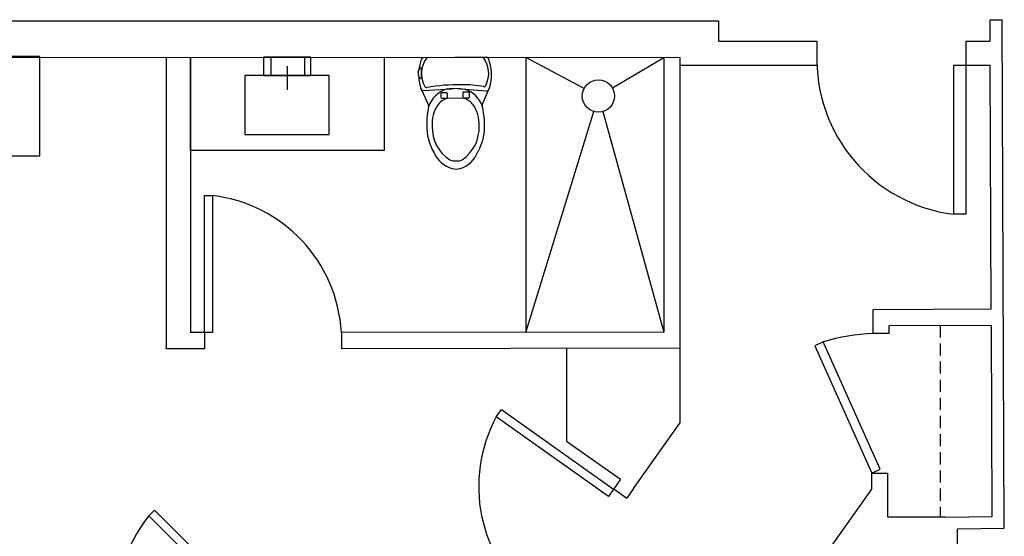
# Model space of a CAD drawing. Header units: inches. Extents: x -3371 to 2763, y -983 to 646.
# Tile 69 of 96: x 843 to 1088, y 464 to 592. Entities that reach past the tile are written whole.
import ezdxf

# ---------------------------------------------------------------- set-up
doc = ezdxf.new("R2010")
doc.units = ezdxf.units.IN
doc.header["$LTSCALE"] = 12
doc.header["$MEASUREMENT"] = 0
doc.linetypes.add('DASHED2', pattern=[0.375, 0.25, -0.125])
doc.layers.add('Layer1', color=6, linetype='Continuous')
doc.layers.add('White', color=7, linetype='Continuous')
doc.styles.get("Standard").update_dxf_attribs({"font": 'arial.ttf'})

msp = doc.modelspace()

# ---------------------------------------------------------------- linework, layer by layer
at = {"color": 7}
for p, q in [((848.43, 582.77), (823.83, 582.77)), ((848.43, 558.17), (848.43, 582.77)), ((983.46, 574.87), (968.97, 582.55)), ((990.45, 575.02), (1003.2, 582.51)), ((1084.17, 580.62), (1084.21, 580.62)), ((969.02, 514.41), (985.83, 569.18)), ((988.07, 569.14), (1003.2, 514.45)), ((823.83, 558.17), (848.43, 558.17))]:
    msp.add_line(p, q, dxfattribs=at)
msp.add_circle((987, 573), 4, dxfattribs=at)
at = {"layer": 'Layer1', "color": 7}
for p, q in [((959.23, 582.65), (943.54, 582.47)), ((942.31, 578.94), (942.45, 579.37)), ((942.45, 579.37), (942.59, 579.79)), ((942.78, 577.33), (942.77, 577.33)), ((943.14, 574.57), (944.85, 570.74)), ((943.52, 574.39), (950.54, 574.78)), ((959.17, 574.2), (952.7, 574.74)), ((953.59, 574.03), (954.79, 574.05)), ((959.81, 574.75), (958.19, 570.89)), ((948, 572.53), (947.98, 573.73)), ((948.11, 573.85), (949.32, 573.87)), ((949.34, 572.42), (948.12, 572.4)), ((949.45, 573.74), (949.46, 572.54)), ((953.46, 572.46), (949.54, 572.42)), ((953.48, 572.46), (953.46, 573.91)), ((954.81, 572.48), (953.48, 572.46)), ((954.92, 573.92), (954.93, 572.6))]:
    msp.add_line(p, q, dxfattribs=at)
for centre, radius, start, end in [((953.38, 578.35), 10.98, 159.751, 174.6477), ((943.55, 581.97), 0.5, 90.6318, 159.751), ((949.6, 578.58), 6.51, 143.1508, 209.8567), ((953.27, 578.62), 6.51, 332.5354, 38.1129), ((959.24, 582.15), 0.5, 21.5127, 90.6318), ((949.49, 578.31), 10.98, 342.6412, 21.5127), ((944.3, 578.55), 2.03, 169.0809, 209.2498), ((942.84, 579.75), 0.25, 98.1161, 170.7708), ((942.77, 579.75), 0.25, 352.2286, 83.1475), ((958.44, 578.61), 15.45, 175.8854, 183.7274), ((953.38, 578.35), 10.98, 182.8437, 199.3103), ((942.78, 577.58), 0.25, 182.683, 270.6318), ((942.77, 577.58), 0.25, 270.6318, 6.1101), ((928.38, 565.91), 17.11, 30.3761, 31.4655), ((943.49, 574.89), 0.5, 199.3103, 273.3903), ((944.38, 575.59), 0.5, 209.8567, 280.5343), ((952.05, 534.38), 41.41, 88.5976, 100.5343), ((951.51, 567.99), 7.07, 108.5486, 160.0178), ((949.42, 574.22), 0.5, 93.0439, 108.5486), ((1001.1, -397.61), 973.7, 92.90891, 93.04389), ((874.83, -395.84), 973.7, 85.34057, 85.48527), ((953.81, 552.42), 23.37, 78.4734, 91.8493), ((953.59, 573.91), 0.125, 90.6318, 180.6318), ((953.88, 574.14), 0.5, 69.5086, 85.3406), ((951.59, 567.99), 7.07, 21.2458, 69.5086), ((954.79, 573.92), 0.125, 0.6318, 90.6318), ((958.58, 575.81), 0.5, 258.4734, 337.0887), ((959.21, 574.7), 0.5, 265.0309, 331.977), ((974.76, 566.43), 17.11, 149.7981, 151.977), ((950.61, 568.35), 4.21, 105.1614, 146.4105), ((948.11, 573.73), 0.125, 90.6318, 180.6318), ((948.12, 572.53), 0.125, 180.6318, 270.6318), ((949.32, 573.74), 0.125, 0.6318, 90.6318), ((949.33, 572.54), 0.125, 270.6318, 0.6318), ((949.54, 572.29), 0.125, 90.6318, 105.1614), ((953.46, 572.34), 0.125, 76.1023, 90.6318), ((952.48, 568.37), 4.21, 34.8532, 76.1023), ((954.81, 572.6), 0.125, 270.6318, 0.6318), ((961.8, 566.47), 17.38, 166.9016, 181.9442), ((944.39, 570.54), 0.503, 344.8577, 23.9614), ((953.91, 566.16), 8.17, 146.4464, 184.4241), ((949.23, 566.11), 8.17, 356.8395, 34.8173), ((958.65, 570.7), 0.5, 157.2467, 194.4241), ((941.34, 566.24), 17.38, 359.3195, 14.4241), ((956.46, 565.32), 12.04, 177.3322, 211.9612), ((955.26, 565.17), 9.5, 177.8444, 237.6215), ((947.9, 565.09), 9.5, 303.6421, 3.4192), ((946.7, 565.21), 12.04, 329.3025, 3.9315), ((952.6, 561.65), 6.91, 203.6681, 253.9254), ((951.62, 561.22), 4.33, 250.3451, 290.9185), ((950.64, 561.63), 6.91, 287.3383, 337.5955), ((957.48, 558.81), 0.5, 149.3025, 157.5955), ((951.66, 558.37), 3.49, 253.9254, 287.3383)]:
    msp.add_arc(centre, radius, start, end, dxfattribs=at)
at = {"layer": 'White', "color": 7}
for p, q in [((701.5, 591.79), (879.79, 591.63)), ((879.79, 591.63), (1016.79, 591.63)), ((1016.79, 591.63), (1016.79, 586.63)), ((1084.16, 591.91), (1087.16, 591.92)), ((1084.18, 586.62), (1084.16, 591.91)), ((1087.69, 465.83), (1087.16, 591.92)), ((1016.79, 586.63), (1041.21, 586.63)), ((1041.21, 586.63), (1041.21, 580.63)), ((1078.15, 586.63), (1078.15, 580.63)), ((1078.15, 586.63), (1084.18, 586.62)), ((722.56, 582.77), (1007.2, 582.51)), ((879.78, 582.63), (879.78, 514.35)), ((885.78, 582.63), (885.78, 514.35)), ((885.78, 559.52), (885.78, 582.62)), ((933.88, 582.62), (933.88, 559.52)), ((968.97, 582.55), (969.02, 514.41)), ((1003.2, 582.51), (1003.2, 562.58)), ((1007.2, 582.51), (1007.2, 562.58)), ((1007.2, 580.63), (1041.21, 580.63)), ((1007.2, 580.63), (1007.2, 510.46)), ((1078.14, 580.63), (1084.17, 580.62)), ((1084.46, 520.22), (1084.21, 580.62)), ((967.2, 563.52), (967.2, 563.52)), ((1003.2, 562.58), (1003.2, 514.45)), ((933.88, 559.52), (885.78, 559.52)), ((1055.12, 514.12), (1055.17, 520.1)), ((1055.17, 520.1), (1084.46, 520.22)), ((1059.12, 514.09), (1059.14, 516.11)), ((1059.14, 516.11), (1084.48, 516.22)), ((1084.67, 468.79), (1084.48, 516.22)), ((889.27, 514.35), (885.78, 514.35)), ((889.27, 514.35), (889.27, 510.35)), ((1003.2, 514.45), (923.24, 514.35)), ((923.24, 514.35), (923.24, 510.35)), ((1059.12, 514.09), (1055.12, 514.12)), ((879.78, 510.35), (879.78, 510.63)), ((885.78, 510.35), (879.78, 510.35)), ((889.27, 510.35), (885.78, 510.35)), ((1007.2, 510.46), (923.24, 510.35)), ((923.24, 510.35), (923.24, 510.35)), ((979.04, 510.46), (979.07, 487.46)), ((1007.2, 510.46), (1007.2, 491.85)), ((979.07, 487.46), (992.46, 477.97)), ((1054.79, 475.49), (1054.83, 479.51)), ((1054.79, 479.51), (1058.83, 479.47)), ((1058.78, 474.2), (1058.83, 479.47)), ((992.46, 477.97), (990.79, 475.62)), ((990.79, 475.62), (994.06, 473.3)), ((995.72, 475.66), (994.06, 473.3)), ((1022.75, 430.27), (1054.79, 475.49)), ((1058.78, 468.62), (1058.78, 474.2)), ((1073.09, 468.62), (1058.78, 468.62)), ((1073.09, 468.62), (1084.67, 468.79)), ((1076.09, 465.66), (1087.69, 465.83)), ((1076.09, 373.17), (1076.09, 465.66))]:
    msp.add_line(p, q, dxfattribs=at)
at = {"layer": 'White', "color": 7, "linetype": 'Continuous'}
for p, q in [((915.66, 582.62), (903.95, 582.62)), ((903.95, 582.62), (903.95, 578.12)), ((905.69, 582.62), (905.69, 578.12)), ((914.08, 582.62), (914.08, 578.12)), ((915.66, 578.12), (915.66, 582.62)), ((909.81, 580.37), (909.81, 574.53)), ((1075.15, 543.68), (1075.15, 580.63)), ((1075.15, 580.63), (1078.15, 580.63)), ((1078.15, 580.63), (1078.15, 543.68)), ((920.21, 578.12), (899.27, 578.12)), ((899.27, 578.12), (899.27, 563.46)), ((903.95, 578.12), (915.66, 578.12)), ((920.21, 563.46), (920.21, 578.12)), ((899.27, 563.46), (920.21, 563.46)), ((889.27, 514.35), (889.27, 548.32)), ((889.27, 548.32), (891.27, 548.32)), ((891.27, 548.32), (891.27, 514.35)), ((1078.15, 543.68), (1075.15, 543.68)), ((879.78, 514.35), (879.78, 510.63)), ((891.27, 514.35), (889.27, 514.35)), ((1042.79, 512.03), (1040.66, 511.08)), ((1040.66, 511.08), (1054.8, 479.5)), ((1056.92, 480.45), (1042.79, 512.03)), ((961.65, 493.45), (962.94, 495.26)), ((989.49, 473.73), (961.65, 493.45)), ((962.94, 495.26), (990.77, 475.53)), ((995.72, 475.66), (1007.2, 491.85)), ((1054.8, 479.5), (1056.92, 480.45)), ((990.77, 475.53), (989.49, 473.73)), ((876.89, 470.34), (875.47, 468.91)), ((901.04, 446.23), (876.89, 470.34)), ((875.47, 468.91), (899.62, 444.81))]:
    msp.add_line(p, q, dxfattribs=at)
at = {"layer": 'White', "color": 7, "linetype": 'DASHED2'}
msp.add_line((1071.81, 516.17), (1071.81, 468.62), dxfattribs=at)
at = {"layer": 'White', "color": 7, "linetype": 'Continuous'}
for centre, radius, start, end in [((1079.92, 582.13), 38.74, 177.781, 262.9347), ((887.08, 512.35), 36.21, 3.166, 83.3595), ((1057.12, 464.91), 49.25, 92.3274, 106.9221), ((993.64, 476.18), 36.35, 151.6297, 231.5186), ((906.58, 444.23), 39.71, 141.5637, 182.902)]:
    msp.add_arc(centre, radius, start, end, dxfattribs=at)

# ---------------------------------------------------------------- texts
at = {"layer": 'Layer1', "color": 7, "flags": 8}
for tag, p, s in [('PRODUCT', (951.38, 582.56), 'TOILET'), ('MATERIAL', (951.38, 582.56), 'VITREOUS CHINA'), ('MODELNUMER', (951.39, 582.56), 'K-3322'), ('TRADENAME', (951.39, 582.56), 'GABRIELLE')]:
    msp.add_attdef(tag, p, s, height=0.002, rotation=270.6318, dxfattribs=at)

doc.saveas('drawing.dxf')
